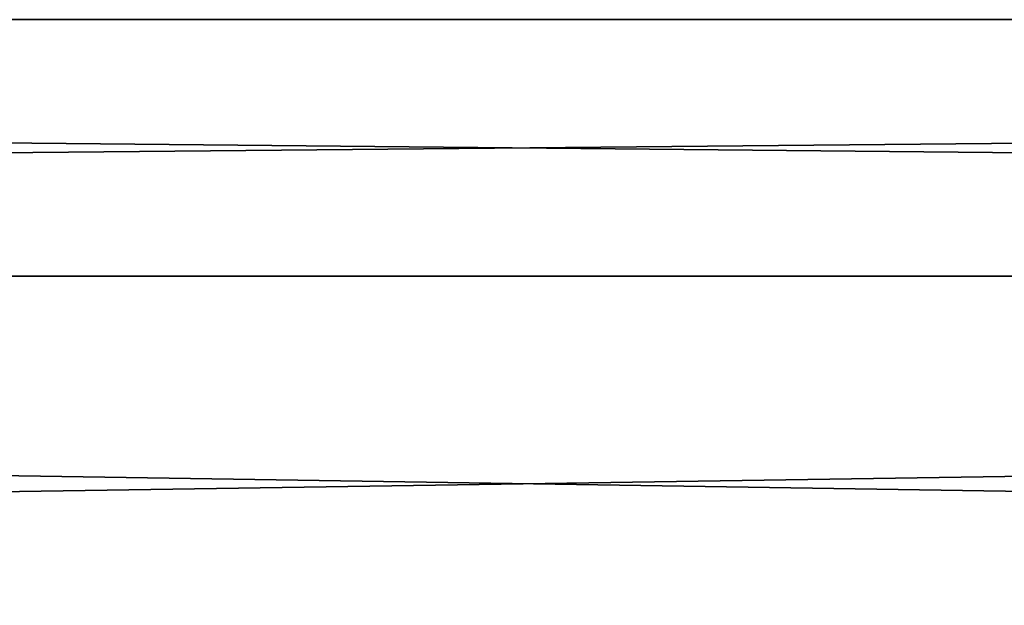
# Model space of a CAD drawing. Extents: x -250 to 250, y -697 to 625.
# Tile 187 of 256: x -7.92 to 7.41, y -504.66 to -495.54. Entities that reach past the tile are written whole.
import ezdxf

# ---------------------------------------------------------------- set-up
doc = ezdxf.new("R2010")
doc.units = 0
doc.header["$LTSCALE"] = 25.405557
doc.layers.add('270', color=7, linetype='CONTINUOUS')

msp = doc.modelspace()

# ---------------------------------------------------------------- linework, layer by layer
at = {"layer": '270', "color": 7, "linetype": 'CONTINUOUS'}
for points in [[(210, -499.534, 8.899), (210, -495.538, 3.399), (-210, -499.534, 8.899), (210, -499.534, 8.899)], [(210, -495.538, 3.399), (210, -495.538, -3.399), (-210, -495.538, 3.399), (210, -495.538, 3.399)], [(210, -495.538, 3.399), (-210, -495.538, 3.399), (-210, -499.534, 8.899), (210, -495.538, 3.399)], [(210, -495.538, -3.399), (210, -499.534, -8.899), (-210, -495.538, -3.399), (210, -495.538, -3.399)], [(210, -495.538, -3.399), (-210, -495.538, -3.399), (-210, -495.538, 3.399), (210, -495.538, -3.399)], [(210, -499.534, -8.899), (-210, -499.534, -8.899), (-210, -495.538, -3.399), (210, -499.534, -8.899)], [(210, -499.534, -8.899), (210, -506, -11), (-210, -499.534, -8.899), (210, -499.534, -8.899)], [(210, -506, -11), (-210, -506, -11), (-210, -499.534, -8.899), (210, -506, -11)], [(210, -506, 11), (210, -499.534, 8.899), (-210, -506, 11), (210, -506, 11)], [(210, -499.534, 8.899), (-210, -499.534, 8.899), (-210, -506, 11), (210, -499.534, 8.899)]]:
    msp.add_3dface(points, dxfattribs=at)

doc.saveas('drawing.dxf')
